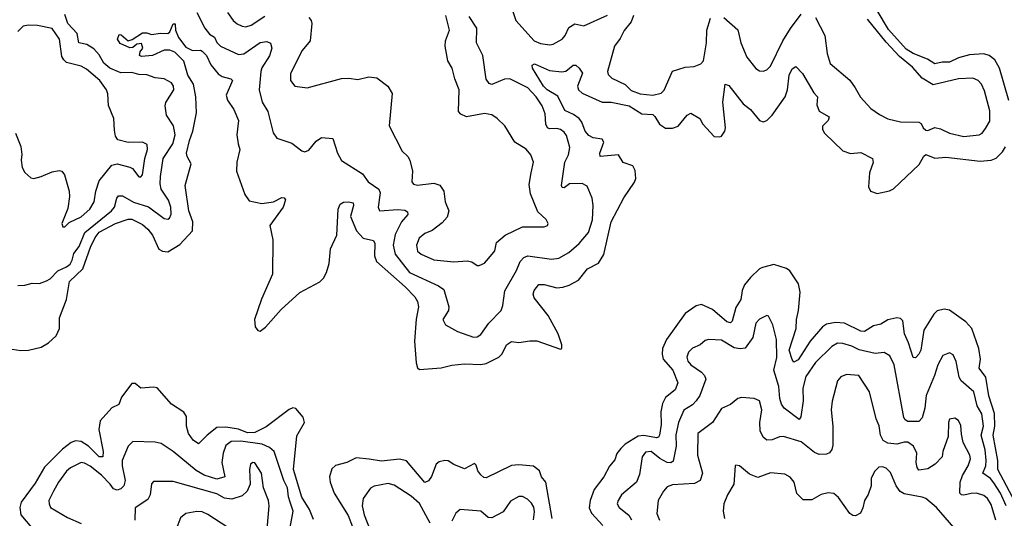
# Model space of a CAD drawing. Extents: x 2143765 to 2212931, y 878955 to 1017455.
# Tile 175 of 256: x 2163836 to 2169278, y 966506 to 969262. Entities that reach past the tile are written whole.
import ezdxf

# ---------------------------------------------------------------- set-up
doc = ezdxf.new("R2010")
doc.units = 0

msp = doc.modelspace()

# ---------------------------------------------------------------- linework, layer by layer
at = {"layer": '0CON20XD'}
for points in [[(2166545, 969357.5), (2166578.4, 969258.4)], [(2164985, 969302), (2165015, 969257.5), (2165038.3, 969238.3), (2165065, 969226.7), (2165085, 969223.3), (2165115, 969232.1), (2165191.5, 969281.5)], [(2169302.3, 968815), (2169252.1, 968995), (2169225, 969040.9), (2169195, 969064.6), (2169164.1, 969074.1), (2169085, 969067), (2169025, 969051.4), (2168975, 969026.8), (2168935, 969027.3), (2168895, 969017.7), (2168853.6, 969043.6), (2168775, 969074.9), (2168735, 969098.5), (2168638.3, 969208.3), (2168575, 969312)], [(2163825, 967792.5), (2163865, 967794.2), (2163905, 967806), (2163945, 967804.2), (2163985, 967818.6), (2164005, 967830), (2164046.2, 967873.8), (2164095, 967895.9), (2164115, 967911.5), (2164126.9, 967933.1), (2164135, 967969.5), (2164165, 968008.8), (2164196.2, 968085), (2164344.2, 968205), (2164359.2, 968225), (2164372.2, 968275), (2164382.3, 968287.7), (2164405, 968287.5), (2164465, 968253.4), (2164548, 968228), (2164635, 968163.5), (2164655, 968160), (2164664.6, 968165.4), (2164673.8, 968186.2), (2164671.5, 968225), (2164659.1, 968265), (2164618, 968325), (2164611.9, 968355), (2164614.4, 968395.6), (2164629, 968495), (2164681.8, 968575), (2164695.2, 968625), (2164685.9, 968675.9), (2164647.3, 968735), (2164640, 968785), (2164643.8, 968805), (2164688.5, 968875), (2164686.5, 968895), (2164675, 968912.9), (2164635, 968935.6), (2164585, 968940), (2164537.9, 968957.9), (2164495, 968960), (2164455, 968970.3), (2164395, 968969.2), (2164333.9, 968993.9), (2164301.2, 969021.2), (2164275, 969068.6), (2164245, 969100.7), (2164207.3, 969125), (2164162.5, 969135), (2164154, 969185), (2164101.5, 969241.5), (2164085, 969291.2)], [(2164815, 969301.2), (2164859.4, 969215), (2164885, 969181.9), (2164913.1, 969165), (2164925.7, 969135.7), (2164946.2, 969116.2), (2165045, 969069.6), (2165075, 969072.8), (2165165, 969136), (2165201.5, 969141.5), (2165221.7, 969131.7), (2165230, 969105), (2165217.3, 969062.7), (2165175, 968995.5), (2165168.2, 968975), (2165159.3, 968875), (2165176.4, 968806.4), (2165207.9, 968755), (2165236.3, 968636.3), (2165257.3, 968607.3), (2165340.3, 968580.3), (2165395, 968537.5), (2165411.7, 968531.7), (2165435, 968540.8), (2165475, 968591.2), (2165505, 968611.2), (2165567.5, 968605), (2165593.1, 968525), (2165615, 968484.2), (2165730.3, 968410.3), (2165762.9, 968365), (2165821.1, 968325), (2165828.8, 968305), (2165816.7, 968225), (2165824, 968205), (2165926.6, 968213.4), (2165965, 968208.7), (2165979.2, 968199.2), (2165981.8, 968185), (2165946, 968145), (2165911.1, 968075), (2165899.7, 968015), (2165912.2, 967965), (2165989.6, 967865), (2166151.2, 967791.2), (2166180.9, 967770.9), (2166208.8, 967675), (2166205.3, 967654.7), (2166175.6, 967605), (2166188.6, 967575), (2166255, 967537.8), (2166345, 967507.9), (2166365, 967509.6), (2166385, 967521.9), (2166429.5, 967585), (2166497.8, 967655), (2166507.3, 967682.7), (2166517.6, 967762.4), (2166581.3, 967875), (2166602.7, 967925), (2166622.3, 967947.7), (2166645, 967955.9), (2166775, 967937.9), (2166815, 967943.9), (2166871.1, 967975), (2166928.1, 968025), (2166980.5, 968085), (2167001.2, 968155), (2167006.5, 968235), (2167000.6, 968275), (2166972.1, 968342.1), (2166945, 968356.4), (2166875.4, 968354.6), (2166845, 968333.1), (2166833.8, 968335), (2166830, 968345), (2166848.9, 968475), (2166868.5, 968515), (2166877.1, 968555), (2166858.8, 968621.2), (2166845, 968640.6), (2166825, 968654.5), (2166805, 968660), (2166765, 968658.2), (2166753.5, 968665), (2166744.6, 968685), (2166740.8, 968740.8), (2166723.8, 968785), (2166691.1, 968835), (2166645, 968886.1), (2166545, 968935.3), (2166515, 968933.2), (2166445, 968903.5), (2166430.2, 968910.2), (2166414.2, 968934.2), (2166395.4, 969065), (2166360, 969135), (2166363.5, 969215), (2166319.9, 969279.9)], [(2165433.4, 969273.4), (2165447.8, 969257.8), (2165450.9, 969240.9), (2165441.2, 969145), (2165397.7, 969092.3), (2165331.9, 968965), (2165333.1, 968925), (2165356.7, 968895), (2165425, 968886), (2165615, 968936.7), (2165655, 968939.4), (2165705, 968930.6), (2165765, 968945.7), (2165810.7, 968940.7), (2165870.8, 968895), (2165894.2, 968854.2), (2165877.5, 968675), (2165950.4, 968535), (2165981.4, 968505), (2165992.9, 968485), (2166006.7, 968425), (2166002.5, 968365), (2166012.1, 968352.1), (2166035, 968348.1), (2166125, 968358.9), (2166158, 968348), (2166180, 968315), (2166187.5, 968255), (2166207.5, 968205), (2166199.1, 968170.9), (2166171.8, 968138.2), (2166115, 968095.8), (2166075, 968080), (2166044.4, 968055), (2166029.6, 968015), (2166035, 967982.5), (2166055, 967965.7), (2166125, 967934.5), (2166235, 967924.3), (2166308.8, 967928.8), (2166335, 967923.8), (2166364.1, 967904.1), (2166375, 967903.8), (2166405, 967916.7), (2166448, 967965), (2166462.5, 967985), (2166470.5, 968029.5), (2166519.4, 968070.6), (2166615, 968117.5), (2166735, 968116.7), (2166752.5, 968125), (2166756.2, 968135), (2166745, 968157.5), (2166700.3, 968200.3), (2166659.3, 968299.3), (2166651.7, 968351.7), (2166662.5, 968415), (2166675.6, 968475), (2166660.6, 968515), (2166635, 968545.6), (2166572.9, 968585), (2166517.5, 968675), (2166475, 968715.7), (2166445, 968735.6), (2166405, 968744.4), (2166305, 968725.6), (2166275, 968740), (2166261.8, 968755), (2166265.7, 968875), (2166241.5, 968935), (2166226.9, 968995), (2166203.3, 969035), (2166187.8, 969115), (2166189.5, 969145), (2166212.5, 969205), (2166191.5, 969285)], [(2166578.4, 969258.4), (2166680, 969145), (2166715, 969129.6), (2166766.2, 969123.8), (2166785, 969127.5), (2166835, 969154.5), (2166851.5, 969175), (2166871.2, 969218.8), (2166905, 969238.5), (2166955, 969228.8), (2167085, 969286.5)], [(2167228.6, 969285), (2167215, 969250), (2167177.6, 969202.4), (2167155, 969157.5), (2167123.8, 969115), (2167085.6, 968975), (2167089.5, 968959.5), (2167108.6, 968938.6), (2167183.4, 968903.4), (2167215, 968871.3), (2167265, 968852.2), (2167335, 968845.5), (2167381.2, 968855), (2167398.2, 968871.8), (2167445, 968977.5), (2167515, 968999.6), (2167564.1, 969004.1), (2167601.2, 969018.8), (2167615.5, 969034.5), (2167632.7, 969135), (2167633.3, 969205), (2167655, 969271.2)], [(2167728, 969275), (2167805.2, 969205.2), (2167821.8, 969135), (2167855.8, 969055.8), (2167905, 968992), (2167925, 968980), (2167945, 968978), (2167965, 968984.2), (2167985.6, 969005), (2168054.7, 969145), (2168095.8, 969214.2), (2168155, 969292)], [(2168233.9, 969273.9), (2168286.7, 969175), (2168298.5, 969075), (2168315, 969020), (2168425, 968928.1), (2168453.9, 968886.1), (2168483.4, 968833.4), (2168540.4, 968770.4), (2168587.7, 968737.7), (2168635, 968714.5), (2168705, 968696.7), (2168805, 968695.6), (2168817.8, 968687.8), (2168829.2, 968665), (2168845, 968650.6), (2168855, 968649.4), (2168895, 968665.6), (2168925, 968659.5), (2168975, 968634.6), (2169055, 968616.2), (2169140, 968625), (2169156, 968635), (2169175, 968660), (2169198.1, 968701.9), (2169198.3, 968758.3), (2169168.7, 968868.7), (2169151.5, 968905), (2169134.3, 968925), (2169105, 968938.8), (2169025, 968934.6), (2168885, 968902.3), (2168825, 968938.5), (2168769.9, 968999.9), (2168699.3, 969059.3), (2168625, 969138.3), (2168521.8, 969265)], [(2163795, 967440.4), (2163843, 967433), (2163884.5, 967435.5), (2163955, 967451.1), (2163995.6, 967475), (2164037.7, 967515), (2164056, 967555), (2164056.8, 967613.2), (2164095.6, 967715), (2164110.4, 967815), (2164185.7, 967885), (2164226.9, 968005), (2164252.3, 968057.7), (2164275, 968086.6), (2164365, 968135.9), (2164435, 968160), (2164455, 968160), (2164515, 968129.5), (2164545, 968104.2), (2164570.2, 968070.2), (2164605, 967994.4), (2164625, 967982.2), (2164655, 967978.8), (2164721.2, 968018.8), (2164790.4, 968095), (2164793, 968145), (2164770.4, 968205), (2164750.5, 968345), (2164784, 968465), (2164760.8, 968505), (2164758.1, 968525), (2164773.9, 968595), (2164792.5, 968645), (2164813.1, 968746.9), (2164810, 968835), (2164797.4, 968905), (2164765, 968955.5), (2164743.5, 969033.5), (2164693.2, 969083.2), (2164665, 969092.9), (2164635, 969094.3), (2164570, 969065), (2164508.8, 969058.8), (2164497.5, 969065), (2164502.5, 969085), (2164517.5, 969105), (2164510, 969130), (2164483, 969127), (2164461.2, 969108.8), (2164445, 969107.1), (2164391.1, 969131.1), (2164377.3, 969155), (2164385, 969180.6), (2164397.7, 969177.7), (2164435, 969145.7), (2164457.5, 969152.5), (2164515, 969188.9), (2164539.3, 969189.3), (2164565, 969180), (2164615, 969187.5), (2164655, 969186.2), (2164666, 969195), (2164685, 969240), (2164695, 969240), (2164695.4, 969235.4), (2164696.9, 969205), (2164714, 969164), (2164755, 969110), (2164792, 969092), (2164835, 969093.8), (2164845, 969088.7), (2164868.3, 969065), (2164891.7, 969011.7), (2164933.5, 968963.5), (2164955, 968948.5), (2165003.3, 968935), (2165012.5, 968925), (2164977.3, 968845), (2164985, 968817.5), (2165019.6, 968765), (2165045.5, 968705), (2165036.6, 968625), (2165042.7, 968575), (2165053.3, 968545), (2165036, 968475), (2165033.9, 968425), (2165081.1, 968295), (2165105, 968260), (2165175, 968246), (2165238, 968255), (2165285, 968278.6), (2165297.8, 968277.8), (2165305.5, 968265.5), (2165292.5, 968225), (2165217.8, 968125), (2165235.6, 968045), (2165234.2, 967855), (2165172.2, 967717.8), (2165133.1, 967605), (2165137.5, 967565), (2165153, 967543), (2165165, 967540), (2165195, 967561.9), (2165280.5, 967659.5), (2165385, 967753.3), (2165495, 967813.6), (2165515, 967833.1), (2165531.3, 967865), (2165545.8, 967915), (2165553.6, 967995), (2165588.8, 968071.2), (2165596.1, 968213.9), (2165606.9, 968243.1), (2165625, 968252.7), (2165654.2, 968255.8), (2165679.2, 968249.2), (2165681.4, 968235), (2165664.8, 968174.8), (2165696.9, 968095), (2165735, 968053.5), (2165791.8, 968041.8), (2165798.2, 968025), (2165796.3, 967956.3), (2165808.2, 967925), (2165966, 967785), (2166019.5, 967729.5), (2166035.5, 967705), (2166039.6, 967675), (2166027.2, 967607.2), (2166017.8, 967485), (2166027.5, 967365), (2166035, 967337.5), (2166045, 967327.5), (2166165, 967336.9), (2166225, 967353.1), (2166295, 967359.2), (2166385, 967355.9), (2166415, 967361.8), (2166485, 967395.6), (2166502.2, 967415), (2166527.5, 967465), (2166555, 967482.7), (2166595, 967477.7), (2166655, 967487.3), (2166695, 967486), (2166825, 967440), (2166832.5, 967445), (2166832.5, 967465), (2166812, 967525), (2166756.6, 967626.6), (2166680, 967725), (2166674.4, 967745), (2166679.4, 967765), (2166705, 967798.6), (2166735, 967797.3), (2166805, 967779.6), (2166837.4, 967782.6), (2166873.3, 967795), (2166925, 967821.4), (2166975, 967884.4), (2167035, 967915.5), (2167065, 967964.3), (2167104.6, 968145.4), (2167175, 968276.4), (2167235, 968364.2), (2167241.5, 968385), (2167238.1, 968428.1), (2167225.6, 968455), (2167172.1, 968472.1), (2167145, 968514.4), (2167044, 968505), (2167042.5, 968525), (2167064.4, 968584.4), (2167055, 968601.9), (2167005, 968609.6), (2166981.3, 968621.3), (2166961.5, 968645), (2166943.1, 968695), (2166928.2, 968715), (2166897.5, 968737.5), (2166849.7, 968759.7), (2166809.6, 968839.6), (2166751.6, 968875), (2166730.7, 968895), (2166671.2, 968995), (2166668.8, 969011.2), (2166681.8, 969018.2), (2166765, 968981.5), (2166833, 968973), (2166855, 968977.5), (2166895, 969011.2), (2166910.1, 969010.1), (2166928.8, 968995), (2166946.4, 968966.4), (2166918.9, 968895), (2166923.9, 968873.9), (2166945.6, 968855), (2167055, 968805.8), (2167105, 968806.1), (2167205, 968786.5), (2167275, 968741.6), (2167335, 968737.1), (2167347.1, 968727.1), (2167372, 968685), (2167405, 968662.3), (2167445, 968661.6), (2167475, 968673.1), (2167525, 968734.5), (2167545, 968745.4), (2167595, 968715.5), (2167612.7, 968685), (2167675, 968616.2), (2167705, 968613.8), (2167715, 968618.8), (2167734.2, 968645), (2167737.9, 968665), (2167723.1, 968806.9), (2167735, 968906), (2167755, 968898.6), (2167835, 968797.3), (2167875, 968766.2), (2167925, 968705.7), (2167945, 968698.1), (2167965, 968704.4), (2167995, 968734.5), (2168067.4, 968835), (2168080.2, 968875), (2168088.2, 968955), (2168105, 968990.8), (2168125, 969002.5), (2168163.6, 968965), (2168225, 968858.1), (2168245.5, 968835), (2168241.2, 968791.2), (2168255, 968757.1), (2168310, 968725), (2168304.6, 968705), (2168273.1, 968673.1)], [(2163813.5, 968635), (2163841.5, 968561.5), (2163847.3, 968517.3), (2163844, 968485), (2163849.2, 968445), (2163865, 968418.1), (2163898.3, 968388.3), (2163915, 968384.3), (2163955, 968394.5), (2164015, 968420.5), (2164055, 968428.6), (2164068.8, 968425), (2164084, 968405), (2164110, 968315), (2164111.4, 968285), (2164101.2, 968218.8), (2164068.8, 968135), (2164075, 968117.5), (2164085, 968116.7), (2164108.8, 968141.2), (2164175, 968172.5), (2164223.6, 968215), (2164247.7, 968255), (2164257.3, 968315), (2164275, 968372), (2164345, 968457.1), (2164375, 968465.7), (2164445, 968447.1), (2164458.7, 968438.7), (2164495, 968394), (2164505, 968394), (2164514.2, 968405), (2164527.5, 968495), (2164541.8, 968545), (2164541.2, 968571.2), (2164515, 968585.6), (2164435, 968583.1), (2164378.6, 968598.6), (2164365, 968617.5), (2164360.8, 968650.8), (2164355.5, 968715.5), (2164327, 968787), (2164323.1, 968853.1), (2164316.2, 968875), (2164279.3, 968925), (2164205, 968987.9), (2164175, 969004.5), (2164095, 969026.2), (2164079.5, 969039.5), (2164069.4, 969059.4), (2164055.4, 969155), (2164015, 969213.3), (2163935, 969230), (2163885, 969232.5), (2163855, 969225.5), (2163825, 969197.1)], [(2168273.1, 968673.1), (2168272.9, 968655), (2168284.3, 968635), (2168385, 968536.2), (2168428.3, 968521.7), (2168485, 968527.5), (2168549.2, 968495), (2168552.9, 968472.9), (2168533.6, 968415), (2168527.6, 968337.6), (2168538.8, 968315), (2168575, 968301.4), (2168644.2, 968315.8), (2168665, 968327.5), (2168808.1, 968461.9), (2168833.2, 968506.8), (2168845, 968516.6), (2168895, 968496.5), (2168955, 968501.6), (2169145, 968479.8), (2169205, 968484.8), (2169232.6, 968497.4), (2169268.2, 968531.8), (2169285, 968559.4)], [(2169338.8, 966595), (2169241.9, 966775), (2169242.4, 966825), (2169216.2, 966965), (2169225.6, 967015.6), (2169224.4, 967084.4), (2169192.4, 967182.4), (2169175.7, 967285), (2169140, 967335), (2169146.4, 967385), (2169137.3, 967445), (2169099.2, 967555), (2169065, 967592.4), (2168975, 967656.2), (2168945, 967662.5), (2168907.1, 967652.9), (2168888.7, 967635), (2168833.5, 967545), (2168817.1, 967435), (2168806.6, 967413.4), (2168787.1, 967392.9), (2168773.8, 967393.8), (2168749.3, 967475), (2168725.7, 967525), (2168717.5, 967597.5), (2168705, 967609.5), (2168685, 967613.6), (2168635, 967602.3), (2168595, 967578.9), (2168555, 967570.3), (2168505, 967538.2), (2168485, 967540.8), (2168394.4, 967584.4), (2168345, 967589), (2168295, 967579.8), (2168272.6, 967565), (2168205.2, 967485), (2168139, 967381), (2168115, 967369.4), (2168105, 967384), (2168089.4, 967435), (2168128.4, 967555), (2168128.7, 967605), (2168140.4, 967655), (2168149, 967755), (2168141.2, 967801.2), (2168093.2, 967873.3), (2168075, 967887.5), (2168005, 967909.2), (2167941.9, 967891.9), (2167925, 967884.5), (2167875, 967837.5), (2167842.9, 967797.1), (2167830, 967765), (2167821.5, 967715), (2167795, 967671.4), (2167773.8, 967596.2), (2167765, 967586.7), (2167745, 967590.9), (2167665, 967659.2), (2167605, 967687.9), (2167575, 967679.4), (2167515, 967637.1), (2167410.8, 967495), (2167388.2, 967445), (2167386.2, 967413.8), (2167392.4, 967385), (2167446.8, 967325), (2167472.8, 967255), (2167459.3, 967215), (2167406.2, 967173.8), (2167389.5, 967140.5), (2167380.5, 967095), (2167381.9, 967025), (2167373.1, 966965), (2167366.2, 966953.8), (2167355, 966949.7), (2167285, 966963.4), (2167255, 966959.8), (2167182.1, 966915), (2167159.1, 966890.9)], [(2169288.8, 966575), (2169257.7, 966645), (2169221, 966701), (2169201, 966725), (2169160, 966755), (2169175.2, 966795), (2169178.5, 966825), (2169171.5, 966885), (2169150.7, 966965), (2169163.3, 967015), (2169153.3, 967083.3), (2169127.9, 967127.9), (2169110, 967205), (2169040, 967265), (2169029.3, 967285), (2169023.9, 967315), (2169011.9, 967371.9), (2168995, 967408.8), (2168975, 967420), (2168937.5, 967405), (2168911.5, 967355), (2168892.7, 967295), (2168846.2, 967185), (2168839.3, 967115), (2168825, 967061.2), (2168805, 967040.8), (2168745, 967040), (2168729.5, 967049.5), (2168722.6, 967062.6), (2168668.7, 967355), (2168645, 967403.1), (2168615, 967421.5), (2168565, 967416.2), (2168475, 967437.3), (2168435, 967457.5), (2168385, 967472.9), (2168355.4, 967474.6), (2168324.4, 967455), (2168235, 967367.9), (2168180.5, 967289.5), (2168163.7, 967225), (2168166.2, 967155), (2168153.7, 967066.3), (2168145, 967052.2), (2168060.8, 967115), (2168046.4, 967136.4), (2168037.7, 967167.7), (2168032.3, 967235), (2168004.8, 967325), (2168020, 967395), (2168018.9, 967495), (2167999.4, 967575), (2167975, 967622.5), (2167965, 967627.5), (2167925, 967605.7), (2167904.7, 967585.3), (2167887.3, 967505), (2167845, 967446.4), (2167817.4, 967442.6), (2167785, 967448.1), (2167715, 967491.1), (2167645, 967493.6), (2167625, 967488.5), (2167596.2, 967463.8), (2167555, 967446.7), (2167532.5, 967425), (2167523, 967397), (2167528.9, 967375), (2167545.5, 967355), (2167605, 967313.5), (2167620.9, 967295), (2167628.2, 967275), (2167594.7, 967185), (2167575, 967154.5), (2167555, 967133.5), (2167506.9, 967103.1), (2167477.2, 967035), (2167462.7, 966967.3), (2167464.8, 966905), (2167447.7, 966822.3), (2167435, 966812.3), (2167415, 966813.7), (2167375, 966835.7), (2167325.6, 966875), (2167295, 966871.8), (2167276.2, 966845), (2167261.7, 966748.3), (2167246, 966706), (2167162.2, 966635), (2167143.3, 966605), (2167138.6, 966585), (2167149.4, 966565), (2167202.7, 966522.7), (2167217.7, 966497.7)], [(2169230.9, 966495), (2169205, 966581.4), (2169186.1, 966615), (2169165, 966631.8), (2169125, 966643.9), (2169095, 966643.5), (2169055, 966632.7), (2169042, 966635), (2169032.1, 966645), (2169033.8, 966705), (2169047.9, 966742.1), (2169079.1, 966795), (2169090.7, 966835), (2169086.7, 966855), (2169050.9, 966925), (2169040.9, 966970.9), (2169038, 967018), (2169025, 967046), (2169005, 967059.2), (2168975.7, 967054.3), (2168969.5, 967035), (2168967.6, 966957.6), (2168938.7, 966875), (2168933.8, 966845), (2168896.7, 966805), (2168855, 966779.6), (2168805, 966771.4), (2168796.1, 966786.1), (2168791.4, 966815), (2168795.2, 966865), (2168776.9, 966905), (2168745, 966926.5), (2168725, 966927.3), (2168685, 966915.7), (2168635, 966920.5), (2168608.8, 966935), (2168593.6, 966965), (2168586.2, 967016.2), (2168570, 967055), (2168532.2, 967205), (2168474.4, 967294.4), (2168405, 967300.4), (2168375, 967287.5), (2168356, 967265), (2168327, 967153), (2168320.6, 967105), (2168330, 967015), (2168330.2, 966909.8), (2168325, 966886.7), (2168311.7, 966868.3), (2168295, 966860), (2168255, 966858.9), (2168228.6, 966868.6), (2168155, 966928.7), (2168057.1, 966957.1), (2168035, 966956.8), (2167995, 966940), (2167965, 966938), (2167945, 966953.3), (2167928.8, 966988.8), (2167926.7, 967035), (2167937.3, 967105), (2167925, 967154.2), (2167895, 967168.6), (2167825, 967173.5), (2167805, 967168.5), (2167764.6, 967135.4), (2167715, 967111.8), (2167665, 967035.5), (2167583.5, 966975), (2167582.1, 966855), (2167610.8, 966755), (2167597.6, 966715), (2167565, 966698.4), (2167445, 966690), (2167415, 966679.4), (2167393.5, 966655), (2167365.5, 966605), (2167357.1, 966532.9)], [(2165459.9, 966499.9), (2165437.8, 966555), (2165395, 966622.7), (2165348.6, 966775), (2165368, 966962), (2165409.6, 967035), (2165402.5, 967065), (2165363, 967113), (2165345, 967115.6), (2165325, 967107.3), (2165199, 967011), (2165135, 966979.1), (2165095, 966978.5), (2165045, 966998.6), (2164975, 967010), (2164925, 967006.9), (2164871.5, 966965), (2164825, 966917.5), (2164795, 966937.5), (2164768.1, 966975), (2164758.7, 967015), (2164758.1, 967068.1), (2164742.9, 967092.9), (2164675, 967137.3), (2164595, 967226.2), (2164575, 967231.5), (2164505.4, 967225.4), (2164475, 967250), (2164455, 967250.8), (2164399.1, 967175), (2164384.7, 967135.3), (2164345, 967115.8), (2164280.9, 967045), (2164274.2, 966995.8), (2164297, 966875), (2164294.6, 966845.4), (2164275, 966846), (2164215.7, 966905), (2164175, 966930.2), (2164145, 966934.4), (2164120, 966925), (2164072.5, 966887.5), (2163972.2, 966787.8), (2163920.6, 966699.4), (2163844.5, 966595.5), (2163836.6, 966565), (2163841.5, 966525), (2163901.1, 966455)], [(2165331.6, 966455), (2165346.6, 966545), (2165330.7, 966595), (2165321, 966625), (2165316.3, 966675), (2165295.2, 966715), (2165242.9, 966875), (2165217.2, 966897.2), (2165176.2, 966916.2), (2165058.2, 966931.8), (2165005, 966930.9), (2164975, 966908.1), (2164960.2, 966865), (2164952.5, 966815), (2164970, 966735), (2164925, 966721.7), (2164855, 966744.8), (2164810.7, 966770.7), (2164685, 966875.4), (2164618.6, 966918.6), (2164585, 966926.7), (2164460.5, 966929.5), (2164435, 966903.8), (2164402.7, 966825), (2164402.7, 966795), (2164418.1, 966715), (2164411.8, 966685), (2164395, 966667.8), (2164375, 966661.5), (2164355, 966669.2), (2164335.7, 966695), (2164287.6, 966745), (2164225, 966793.3), (2164195, 966810.4), (2164175, 966813.5), (2164117.1, 966785), (2164095, 966765.5), (2164050, 966705), (2164022.7, 966655), (2163997.8, 966605), (2163998.1, 966585), (2164007.1, 966565), (2164099.4, 966509.4), (2164175, 966476.9)], [(2167159.1, 966890.9), (2167135.9, 966864.1), (2167125, 966828), (2167095.4, 966794.6), (2167064.6, 966735), (2167010.4, 966665), (2166989.1, 966605), (2166984.2, 966564.2), (2166996.1, 966535), (2167060, 966465)], [(2165203.5, 966445), (2165215.5, 966575), (2165211.2, 966605), (2165183.3, 966675), (2165173.3, 966755), (2165135, 966812), (2165125, 966814), (2165111.2, 966805), (2165106, 966775), (2165110, 966695), (2165093.6, 966655), (2165065, 966629.6), (2165008.9, 966611.1), (2164967.1, 966617.1), (2164925, 966640.7), (2164685, 966710), (2164575, 966708.8), (2164564.2, 966695.8), (2164556.5, 966635), (2164545, 966609.2), (2164475, 966564), (2164472.5, 966495)], [(2166778.9, 966505), (2166743.3, 966705), (2166719.2, 966735), (2166708.6, 966768.6), (2166675, 966793.8), (2166595, 966800.5), (2166555, 966796.9), (2166415, 966729.1), (2166401.8, 966731.8), (2166385.4, 966745.4), (2166368.7, 966768.7), (2166359.7, 966799.7), (2166349.5, 966809.5), (2166295, 966780), (2166235, 966803.8), (2166205, 966823.5), (2166185, 966825.5), (2166155, 966817.3), (2166138.1, 966805), (2166112.7, 966737.3), (2166095, 966712.9), (2166075.5, 966704.5), (2165973.8, 966823.8), (2165935, 966832.3), (2165835, 966820.8), (2165767.1, 966832.9), (2165695, 966839.7), (2165645, 966813.6), (2165581.5, 966798.5), (2165561.2, 966778.8), (2165549.1, 966735), (2165552.7, 966705), (2165574.3, 966645), (2165651.9, 966521.9), (2165699, 966395)], [(2168998.8, 966455), (2168902.9, 966565), (2168845, 966614.4), (2168825, 966623.3), (2168725, 966641.2), (2168703.4, 966653.4), (2168679.5, 966685), (2168648.3, 966758.3), (2168625, 966782.5), (2168605, 966790.8), (2168585, 966788.6), (2168560, 966765), (2168542.2, 966725), (2168542.9, 966685), (2168525, 966636.7), (2168505.6, 966604.4), (2168496.8, 966563.2), (2168483.8, 966535), (2168455, 966519.2), (2168440.9, 966520.9), (2168425, 966532.5), (2168360.9, 966620.9), (2168335, 966641.9), (2168305, 966646.7), (2168265, 966637.3), (2168215, 966608.2), (2168167.3, 966607.3), (2168132.2, 966642.2), (2168115.9, 966705.9), (2168095, 966732.9), (2168065, 966749.4), (2167986.5, 966756.5), (2167915, 966730.8), (2167868.9, 966748.9), (2167815, 966796.2), (2167795, 966800), (2167790, 966795), (2167782.7, 966695), (2167747.8, 966635), (2167727.1, 966585), (2167724, 966545), (2167731.9, 966505)], [(2166105, 966478.9), (2166045, 966586.7), (2165998.9, 966628.9), (2165905, 966688.2), (2165872.6, 966697.4), (2165795, 966682.5), (2165775, 966672.2), (2165733.5, 966615), (2165728.2, 966575), (2165740.4, 966525), (2165802.3, 966365)], [(2166675, 966497.5), (2166681.7, 966541.7), (2166677.6, 966567.6), (2166665, 966589.2), (2166641.9, 966611.9), (2166615, 966626.7), (2166595, 966626.7), (2166549.4, 966600.6), (2166507.7, 966542.3), (2166445, 966509.2), (2166425, 966510), (2166385, 966544.4), (2166270, 966555), (2166245.8, 966535), (2166225, 966490.6)], [(2164987.1, 966455), (2164875, 966527.1), (2164845, 966540.9), (2164815, 966543.5), (2164755, 966531.4), (2164725, 966508), (2164701.4, 966445)], [(2167357.1, 966532.9), (2167372.9, 966495)]]:
    msp.add_lwpolyline(points, dxfattribs=at)

doc.saveas('drawing.dxf')
